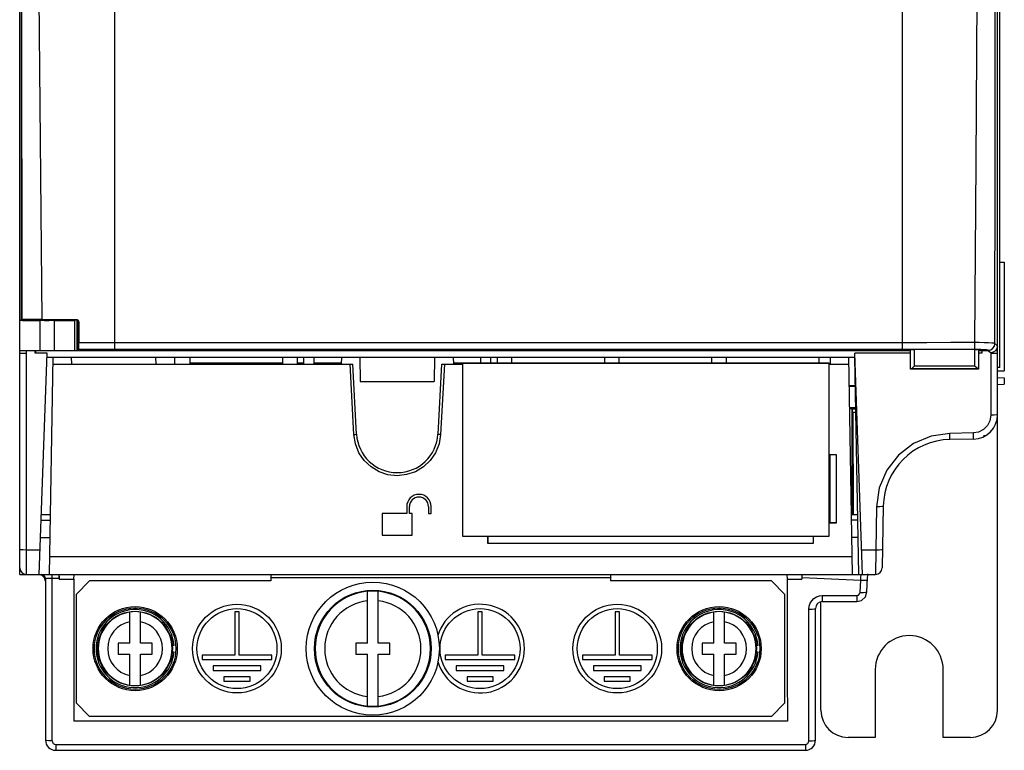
# Model space of a CAD drawing. Header units: millimetres. Extents: x 0 to 450, y 0 to 500.
# Tile 19 of 46: x 183 to 255, y 184 to 238. Entities that reach past the tile are written whole.
import ezdxf

# ---------------------------------------------------------------- set-up
doc = ezdxf.new("R2010")
doc.units = ezdxf.units.MM
doc.header["$LTSCALE"] = 32.592593
doc.layers.get('0').update_dxf_attribs({"linetype": 'CONTINUOUS'})

msp = doc.modelspace()

# ---------------------------------------------------------------- linework, layer by layer
at = {"color": 7, "linetype": 'CONTINUOUS'}
for p, q in [((254.738, 186.804), (254.738, 326.304)), ((189.738, 213.373), (189.738, 310.103)), ((182.738, 215.541), (182.738, 308.604)), ((182.793, 308.133), (182.856, 215.54)), ((182.796, 308.133), (182.859, 215.541)), ((247.738, 213.373), (247.738, 297.712)), ((254.913, 212.036), (254.913, 271.036)), ((182.924, 215.565), (182.898, 247.36)), ((184.403, 215.593), (184.097, 247.38)), ((254.56, 227.44), (254.569, 240.851)), ((253.156, 227.156), (253.256, 240.235)), ((253.057, 213.879), (253.156, 227.156)), ((254.551, 213.821), (254.56, 227.44)), ((254.913, 219.801), (255.238, 219.796)), ((255.238, 219.796), (255.238, 211.813)), ((182.738, 215.568), (182.858, 215.568)), ((182.738, 196.804), (182.738, 215.528)), ((182.738, 215.528), (182.788, 215.521)), ((182.788, 215.521), (182.939, 215.515)), ((182.924, 215.565), (182.859, 215.541)), ((182.989, 215.572), (182.924, 215.565)), ((182.939, 215.515), (183.177, 215.509)), ((183.146, 215.579), (182.989, 215.572)), ((183.382, 215.585), (183.146, 215.579)), ((183.177, 215.509), (183.488, 215.505)), ((183.683, 215.589), (183.382, 215.585)), ((183.488, 215.505), (183.855, 215.502)), ((184.035, 215.592), (183.683, 215.589)), ((183.688, 215.536), (183.751, 215.53)), ((183.751, 215.53), (183.935, 215.525)), ((183.788, 215.541), (183.8, 215.554)), ((183.974, 215.56), (183.8, 215.554)), ((183.8, 215.536), (183.8, 215.554)), ((183.855, 215.502), (184.238, 215.502)), ((183.935, 215.525), (184.212, 215.521)), ((184.24, 215.564), (183.974, 215.56)), ((184.403, 215.593), (184.035, 215.592)), ((184.212, 215.521), (184.558, 215.518)), ((184.238, 213.304), (184.238, 215.502)), ((185.29, 215.502), (184.238, 215.502)), ((184.565, 215.566), (184.24, 215.564)), ((184.403, 215.593), (186.895, 215.594)), ((184.558, 215.518), (184.918, 215.518)), ((184.912, 215.566), (184.565, 215.566)), ((185.237, 215.564), (184.912, 215.566)), ((184.918, 215.518), (185.265, 215.521)), ((185.502, 215.56), (185.237, 215.564)), ((185.265, 215.521), (185.542, 215.525)), ((185.29, 213.304), (185.29, 215.502)), ((185.29, 215.502), (185.665, 215.502)), ((185.677, 215.554), (185.502, 215.56)), ((185.542, 215.525), (185.725, 215.53)), ((185.665, 215.502), (186.024, 215.505)), ((185.677, 215.536), (185.677, 215.554)), ((185.688, 215.541), (185.677, 215.554)), ((185.725, 215.53), (185.788, 215.536)), ((186.024, 215.505), (186.331, 215.509)), ((186.331, 215.509), (186.571, 215.514)), ((186.571, 215.514), (186.728, 215.52)), ((186.728, 215.52), (186.789, 215.527)), ((186.831, 215.548), (186.789, 215.527)), ((186.789, 213.304), (186.789, 215.527)), ((186.822, 215.566), (186.895, 215.594)), ((186.898, 215.551), (186.822, 215.566)), ((186.921, 215.536), (186.822, 215.536)), ((186.895, 215.594), (186.972, 215.578)), ((186.964, 215.508), (186.898, 215.551)), ((187.007, 215.442), (186.964, 215.508)), ((186.972, 215.578), (187.037, 215.535)), ((186.972, 213.304), (186.972, 215.495)), ((187.022, 215.366), (187.007, 215.442)), ((187.022, 215.366), (187.095, 215.394)), ((187.023, 213.323), (187.022, 215.366)), ((187.037, 215.535), (187.08, 215.47)), ((187.08, 215.47), (187.095, 215.394)), ((187.095, 215.394), (187.096, 213.875)), ((187.094, 213.689), (187.096, 213.875)), ((187.981, 213.874), (187.096, 213.875)), ((251.299, 213.876), (249.526, 213.874)), ((253.057, 213.879), (251.299, 213.876)), ((253.393, 213.877), (253.057, 213.879)), ((253.057, 213.692), (253.057, 213.879)), ((253.746, 213.872), (253.393, 213.877)), ((182.738, 213.304), (248.338, 213.304)), ((183.238, 196.804), (183.238, 213.304)), ((183.888, 213.104), (183.888, 213.305)), ((183.897, 213.304), (183.896, 213.104)), ((187.071, 213.373), (187.023, 213.323)), ((246.038, 213.323), (187.023, 213.323)), ((187.071, 213.373), (187.081, 213.419)), ((189.738, 213.373), (187.071, 213.373)), ((187.081, 213.419), (187.089, 213.529)), ((187.089, 213.529), (187.094, 213.689)), ((188.862, 213.874), (187.981, 213.874)), ((189.738, 213.873), (188.862, 213.874)), ((247.738, 213.873), (189.738, 213.873)), ((247.738, 213.373), (189.738, 213.373)), ((229.497, 213.304), (229.497, 213.323)), ((229.738, 213.304), (229.738, 213.323)), ((248.338, 213.339), (246.038, 213.339)), ((246.038, 213.339), (246.038, 213.323)), ((249.526, 213.874), (247.738, 213.873)), ((253.055, 213.373), (247.738, 213.373)), ((248.338, 213.339), (248.342, 213.351)), ((248.338, 211.939), (248.338, 213.339)), ((248.342, 213.351), (248.365, 213.357)), ((248.342, 212.874), (248.342, 213.351)), ((248.365, 213.357), (248.428, 213.362)), ((248.428, 213.362), (248.523, 213.365)), ((248.523, 213.365), (248.632, 213.366)), ((253.045, 213.366), (248.632, 213.366)), ((248.632, 212.962), (248.632, 213.366)), ((253.045, 213.366), (253.154, 213.365)), ((253.045, 213.366), (253.045, 212.962)), ((253.055, 213.373), (253.056, 213.419)), ((253.279, 213.371), (253.055, 213.373)), ((253.056, 213.531), (253.057, 213.692)), ((253.056, 213.419), (253.056, 213.531)), ((253.154, 213.365), (253.248, 213.362)), ((253.248, 213.362), (253.311, 213.357)), ((253.515, 213.367), (253.279, 213.371)), ((253.311, 213.357), (253.334, 213.351)), ((253.338, 213.339), (253.334, 213.351)), ((253.334, 213.351), (253.335, 212.874)), ((253.897, 213.339), (253.338, 213.339)), ((253.338, 213.339), (253.338, 211.939)), ((253.338, 213.304), (253.953, 213.304)), ((253.733, 213.358), (253.515, 213.367)), ((253.58, 213.339), (253.58, 213.104)), ((253.589, 213.339), (253.589, 213.104)), ((253.904, 213.347), (253.733, 213.358)), ((254.073, 213.863), (253.746, 213.872)), ((254.239, 213.127), (253.897, 213.339)), ((254.011, 213.334), (253.904, 213.347)), ((254.052, 213.321), (254.011, 213.334)), ((254.052, 213.321), (254.242, 213.36)), ((254.239, 213.127), (254.052, 213.321)), ((254.33, 213.85), (254.073, 213.863)), ((254.43, 213.165), (254.238, 213.127)), ((254.242, 213.36), (254.404, 213.468)), ((254.49, 213.835), (254.33, 213.85)), ((254.404, 213.468), (254.513, 213.63)), ((254.592, 213.273), (254.43, 213.165)), ((254.551, 213.821), (254.49, 213.835)), ((254.513, 213.63), (254.551, 213.821)), ((254.738, 213.626), (254.551, 213.821)), ((254.7, 213.435), (254.592, 213.273)), ((254.613, 213.304), (254.738, 213.304)), ((254.738, 213.626), (254.7, 213.435)), ((182.738, 213.104), (183.238, 213.104)), ((184.749, 213.104), (183.888, 213.104)), ((184.18, 196.804), (184.749, 213.104)), ((184.738, 212.804), (244.238, 212.804)), ((184.936, 196.804), (185.215, 212.804)), ((186.568, 212.304), (186.563, 212.804)), ((192.737, 212.804), (192.763, 212.304)), ((194.138, 212.804), (194.138, 212.304)), ((195.288, 212.304), (195.288, 212.804)), ((202.088, 212.804), (202.088, 212.304)), ((203.188, 212.304), (203.188, 212.804)), ((203.659, 212.304), (203.663, 212.804)), ((204.418, 212.304), (204.413, 212.804)), ((206.429, 212.804), (206.403, 212.304)), ((207.788, 212.804), (207.82, 211.004)), ((213.288, 212.804), (213.257, 211.004)), ((214.647, 212.804), (214.674, 212.304)), ((216.663, 212.804), (216.659, 212.363)), ((217.413, 212.804), (217.417, 212.363)), ((217.888, 212.804), (217.888, 212.363)), ((218.988, 212.363), (218.988, 212.804)), ((225.788, 212.804), (225.788, 212.363)), ((226.888, 212.363), (226.888, 212.804)), ((233.688, 212.804), (233.688, 212.363)), ((234.788, 212.363), (234.788, 212.804)), ((241.588, 212.804), (241.588, 212.363)), ((242.413, 212.804), (242.409, 212.304)), ((243.761, 212.804), (244.041, 196.804)), ((248.338, 213.104), (244.228, 213.104)), ((244.797, 196.804), (244.228, 213.104)), ((244.518, 196.804), (244.238, 212.804)), ((248.34, 212.402), (248.342, 212.874)), ((248.63, 212.163), (248.631, 212.56)), ((248.631, 212.56), (248.632, 212.962)), ((253.045, 212.962), (253.046, 212.56)), ((253.046, 212.56), (253.047, 212.163)), ((253.335, 212.874), (253.336, 212.402)), ((253.589, 213.104), (253.338, 213.104)), ((254.238, 213.104), (254.738, 213.104)), ((254.238, 213.104), (254.238, 208.527)), ((185.206, 212.304), (207.272, 212.304)), ((195.338, 212.354), (195.338, 212.304)), ((202.038, 212.354), (195.338, 212.354)), ((202.038, 212.304), (202.038, 212.354)), ((203.238, 212.354), (203.238, 212.304)), ((203.659, 212.354), (203.238, 212.354)), ((206.402, 212.354), (204.417, 212.354)), ((207.343, 207.113), (207.071, 212.304)), ((207.542, 207.147), (207.272, 212.304)), ((213.804, 212.304), (213.534, 207.147)), ((214.006, 212.304), (213.734, 207.113)), ((213.804, 212.304), (215.35, 212.304)), ((215.35, 212.354), (214.674, 212.354)), ((242.35, 212.363), (215.35, 212.363)), ((215.35, 212.363), (215.35, 199.634)), ((242.35, 212.338), (215.35, 212.338)), ((242.35, 199.634), (242.35, 212.363)), ((242.35, 212.304), (243.77, 212.304)), ((248.338, 211.931), (248.34, 212.402)), ((248.34, 211.94), (248.338, 211.939)), ((253.338, 211.939), (248.338, 211.939)), ((248.344, 211.94), (248.34, 211.94)), ((248.35, 211.941), (248.344, 211.94)), ((248.35, 211.941), (248.399, 211.963)), ((248.35, 211.941), (253.326, 211.941)), ((248.399, 211.963), (248.468, 212.015)), ((248.468, 212.015), (248.547, 212.084)), ((248.547, 212.084), (248.63, 212.163)), ((248.63, 212.163), (253.047, 212.163)), ((253.129, 212.084), (253.047, 212.163)), ((253.208, 212.015), (253.129, 212.084)), ((253.277, 211.963), (253.208, 212.015)), ((253.326, 211.941), (253.277, 211.963)), ((253.326, 211.941), (253.333, 211.94)), ((253.333, 211.94), (253.337, 211.94)), ((253.336, 212.402), (253.338, 211.931)), ((253.337, 211.94), (253.338, 211.939)), ((254.913, 212.036), (254.738, 212.036)), ((254.738, 211.804), (255.238, 211.813)), ((207.82, 211.004), (213.257, 211.004)), ((254.738, 211.304), (255.238, 211.296)), ((255.238, 211.296), (255.238, 210.813)), ((244.275, 210.704), (243.798, 210.704)), ((244.276, 210.647), (243.799, 210.647)), ((254.738, 210.804), (255.238, 210.813)), ((243.826, 209.092), (244.303, 209.092)), ((243.827, 209.034), (244.009, 209.034)), ((244.009, 209.034), (244.038, 209.004)), ((244.009, 209.034), (244.009, 201.204)), ((244.038, 209.004), (244.305, 209.004)), ((244.038, 209.004), (244.038, 201.204)), ((244.309, 208.723), (244.121, 208.723)), ((244.123, 201.205), (244.121, 208.723)), ((254.176, 208.131), (253.993, 207.767)), ((254.238, 208.527), (254.176, 208.131)), ((254.488, 208.533), (254.238, 208.527)), ((254.671, 208.55), (254.488, 208.533)), ((254.738, 208.573), (254.671, 208.55)), ((253.706, 207.477), (253.345, 207.292)), ((253.993, 207.767), (253.706, 207.477)), ((207.343, 207.113), (207.443, 207.121)), ((207.456, 206.421), (207.343, 207.113)), ((207.443, 207.121), (207.516, 207.134)), ((207.516, 207.134), (207.542, 207.147)), ((213.56, 207.134), (213.534, 207.147)), ((213.634, 207.121), (213.56, 207.134)), ((213.734, 207.113), (213.621, 206.422)), ((213.734, 207.113), (213.634, 207.121)), ((249.845, 206.994), (248.551, 206.446)), ((251.229, 207.196), (249.845, 206.994)), ((252.961, 207.227), (251.229, 207.196)), ((251.233, 206.967), (251.229, 207.196)), ((251.237, 206.803), (251.233, 206.967)), ((251.238, 206.743), (251.237, 206.803)), ((252.97, 206.774), (251.238, 206.743)), ((253.345, 207.292), (252.961, 207.227)), ((252.965, 206.997), (252.961, 207.227)), ((252.968, 206.833), (252.965, 206.997)), ((252.97, 206.774), (252.968, 206.833)), ((207.715, 205.773), (207.456, 206.421)), ((213.621, 206.422), (213.362, 205.774)), ((248.551, 206.446), (247.441, 205.591)), ((208.106, 205.2), (207.715, 205.773)), ((208.609, 204.727), (208.106, 205.2)), ((212.971, 205.201), (212.468, 204.728)), ((213.362, 205.774), (212.971, 205.201)), ((242.888, 205.612), (242.388, 205.612)), ((242.388, 205.612), (242.388, 200.612)), ((242.879, 205.603), (242.397, 205.603)), ((242.397, 205.603), (242.397, 200.62)), ((242.879, 200.62), (242.879, 205.603)), ((242.888, 200.612), (242.888, 205.612)), ((247.441, 205.591), (246.583, 204.482)), ((209.201, 204.373), (208.609, 204.727)), ((212.468, 204.728), (211.877, 204.374)), ((246.583, 204.482), (246.03, 203.184)), ((209.854, 204.154), (209.201, 204.373)), ((210.539, 204.08), (209.854, 204.154)), ((211.224, 204.155), (210.539, 204.08)), ((211.877, 204.374), (211.224, 204.155)), ((246.03, 203.184), (245.826, 201.791)), ((211.238, 201.804), (211.238, 201.304)), ((211.438, 201.304), (211.438, 201.804)), ((212.838, 201.804), (212.838, 201.304)), ((213.038, 201.304), (213.038, 201.804)), ((245.826, 201.791), (245.77, 198.601)), ((246.076, 201.793), (245.826, 201.791)), ((246.259, 201.808), (246.076, 201.793)), ((246.326, 201.831), (246.247, 197.296)), ((246.326, 201.831), (246.259, 201.808)), ((185.013, 201.204), (184.333, 201.204)), ((211.238, 201.304), (209.438, 201.304)), ((209.438, 201.304), (209.438, 199.704)), ((211.638, 201.304), (211.438, 201.304)), ((211.638, 199.704), (211.638, 201.304)), ((212.838, 201.304), (213.038, 201.304)), ((244.441, 201.204), (243.964, 201.204)), ((184.319, 200.804), (185.006, 200.804)), ((242.388, 200.612), (242.888, 200.612)), ((242.397, 200.62), (242.879, 200.62)), ((244.448, 200.804), (243.971, 200.804)), ((184.275, 199.525), (184.983, 199.525)), ((209.438, 199.704), (211.638, 199.704)), ((215.35, 199.634), (242.35, 199.634)), ((241.188, 199.612), (217.188, 199.612)), ((217.188, 199.612), (217.188, 199.112)), ((241.179, 199.603), (217.197, 199.603)), ((217.197, 199.603), (217.197, 199.12)), ((241.179, 199.12), (241.179, 199.603)), ((241.188, 199.112), (241.188, 199.612)), ((244.47, 199.525), (243.993, 199.525)), ((182.805, 198.627), (182.738, 198.652)), ((217.188, 199.112), (241.188, 199.112)), ((217.197, 199.12), (241.179, 199.12)), ((182.988, 198.608), (182.805, 198.627)), ((183.238, 198.601), (182.988, 198.608)), ((184.242, 198.601), (183.238, 198.601)), ((184.959, 198.122), (244.018, 198.122)), ((245.77, 198.601), (244.734, 198.601)), ((245.77, 198.601), (245.747, 196.804)), ((246.02, 198.604), (245.77, 198.601)), ((246.203, 198.619), (246.02, 198.604)), ((246.27, 198.643), (246.203, 198.619)), ((182.738, 196.804), (245.747, 196.804)), ((184.39, 196.737), (184.323, 196.755)), ((184.487, 196.764), (184.337, 196.804)), ((184.572, 196.554), (184.39, 196.737)), ((184.598, 196.654), (184.487, 196.764)), ((184.638, 196.305), (184.572, 196.554)), ((184.638, 196.503), (184.598, 196.654)), ((184.638, 196.503), (184.662, 196.514)), ((184.638, 196.503), (184.638, 184.604)), ((184.662, 196.514), (184.733, 196.523)), ((184.733, 196.523), (184.843, 196.531)), ((184.843, 196.531), (184.983, 196.536)), ((184.983, 196.536), (185.138, 196.537)), ((185.138, 184.544), (185.138, 196.804)), ((185.138, 196.537), (185.636, 196.537)), ((185.633, 196.673), (185.636, 196.537)), ((185.636, 196.537), (185.638, 196.467)), ((185.638, 196.467), (185.637, 196.804)), ((186.735, 196.467), (186.741, 196.799)), ((201.238, 196.804), (201.238, 196.341)), ((226.238, 196.545), (201.238, 196.545)), ((226.238, 196.804), (226.238, 196.341)), ((239.235, 196.799), (239.241, 196.467)), ((240.338, 196.804), (240.338, 196.467)), ((240.342, 196.577), (240.338, 196.467)), ((240.342, 196.577), (244.666, 196.383)), ((244.666, 196.383), (244.675, 196.513)), ((244.675, 196.513), (244.685, 196.633)), ((244.685, 196.633), (244.696, 196.728)), ((244.696, 196.728), (244.707, 196.786)), ((245.118, 195.515), (245.172, 196.549)), ((245.172, 196.549), (245.184, 196.76)), ((245.184, 196.76), (245.189, 196.852)), ((185.638, 196.467), (186.735, 196.467)), ((186.735, 196.467), (186.729, 192.974)), ((186.888, 195.341), (187.888, 196.341)), ((201.238, 196.341), (187.888, 196.341)), ((238.088, 196.341), (226.238, 196.341)), ((238.088, 196.341), (239.088, 195.341)), ((239.241, 196.467), (240.338, 196.467)), ((239.241, 196.467), (239.248, 192.974)), ((244.618, 195.486), (244.666, 196.383)), ((244.666, 196.383), (244.915, 196.377)), ((244.915, 196.377), (245.098, 196.388)), ((245.098, 196.388), (245.165, 196.412)), ((186.888, 195.341), (186.888, 187.341)), ((208.338, 191.741), (208.338, 195.568)), ((209.138, 191.741), (209.138, 195.568)), ((239.088, 187.341), (239.088, 195.341)), ((241.057, 194.873), (241.219, 195.034)), ((241.219, 195.034), (241.41, 195.153)), ((241.41, 195.153), (241.619, 195.225)), ((241.619, 195.225), (241.838, 195.249)), ((241.838, 195.249), (244.369, 195.249)), ((241.838, 195.249), (241.838, 194.804)), ((244.369, 195.249), (244.49, 195.28)), ((244.369, 195.249), (244.369, 194.804)), ((244.49, 195.28), (244.581, 195.367)), ((244.581, 195.367), (244.618, 195.486)), ((244.618, 195.486), (244.868, 195.48)), ((244.733, 194.899), (245.006, 195.16)), ((244.868, 195.48), (245.051, 195.491)), ((245.006, 195.16), (245.118, 195.515)), ((245.051, 195.491), (245.118, 195.515)), ((240.838, 194.249), (240.862, 194.467)), ((240.862, 194.467), (240.936, 194.679)), ((240.936, 194.679), (241.057, 194.873)), ((241.271, 194.277), (241.338, 194.304)), ((241.338, 184.604), (241.338, 194.304)), ((241.738, 186.804), (241.738, 194.804)), ((241.838, 194.804), (244.369, 194.804)), ((244.369, 194.804), (244.733, 194.899)), ((190.838, 191.744), (190.838, 194.038)), ((191.638, 191.744), (191.638, 194.038)), ((198.898, 194.064), (198.578, 194.064)), ((198.578, 194.064), (198.578, 190.864)), ((198.898, 190.864), (198.898, 194.064)), ((216.798, 194.064), (216.478, 194.064)), ((216.478, 194.064), (216.478, 190.864)), ((216.798, 190.864), (216.798, 194.064)), ((226.898, 194.064), (226.578, 194.064)), ((226.578, 194.064), (226.578, 190.864)), ((226.898, 190.864), (226.898, 194.064)), ((233.838, 191.744), (233.838, 194.038)), ((234.638, 191.744), (234.638, 194.038)), ((240.838, 194.249), (241.088, 194.256)), ((240.838, 184.544), (240.838, 194.249)), ((241.088, 194.256), (241.271, 194.277)), ((186.729, 192.974), (186.722, 189.482)), ((239.248, 192.974), (239.255, 189.482)), ((190.838, 191.744), (189.988, 191.744)), ((189.988, 191.744), (189.988, 190.944)), ((192.488, 191.744), (191.638, 191.744)), ((192.488, 190.944), (192.488, 191.744)), ((193.977, 191.594), (194.102, 191.594)), ((208.338, 191.741), (207.488, 191.741)), ((207.488, 191.741), (207.488, 190.941)), ((209.988, 191.741), (209.138, 191.741)), ((209.988, 190.941), (209.988, 191.741)), ((233.838, 191.744), (232.988, 191.744)), ((232.988, 191.744), (232.988, 190.944)), ((235.488, 191.744), (234.638, 191.744)), ((235.488, 190.944), (235.488, 191.744)), ((236.977, 191.594), (237.102, 191.594)), ((189.988, 190.944), (190.838, 190.944)), ((190.838, 188.651), (190.838, 190.944)), ((191.638, 190.944), (192.488, 190.944)), ((191.638, 188.651), (191.638, 190.944)), ((194.102, 191.094), (193.977, 191.094)), ((198.578, 190.864), (196.178, 190.864)), ((196.178, 190.864), (196.178, 190.544)), ((201.298, 190.864), (198.898, 190.864)), ((201.298, 190.544), (201.298, 190.864)), ((207.488, 190.941), (208.338, 190.941)), ((208.338, 187.115), (208.338, 190.941)), ((209.138, 190.941), (209.988, 190.941)), ((209.138, 187.115), (209.138, 190.941)), ((216.478, 190.864), (214.078, 190.864)), ((214.078, 190.864), (214.078, 190.544)), ((219.198, 190.864), (216.798, 190.864)), ((219.198, 190.544), (219.198, 190.864)), ((226.578, 190.864), (224.178, 190.864)), ((224.178, 190.864), (224.178, 190.544)), ((229.298, 190.864), (226.898, 190.864)), ((229.298, 190.544), (229.298, 190.864)), ((232.988, 190.944), (233.838, 190.944)), ((233.838, 188.651), (233.838, 190.944)), ((234.638, 190.944), (235.488, 190.944)), ((234.638, 188.651), (234.638, 190.944)), ((237.102, 191.094), (236.977, 191.094)), ((196.178, 190.544), (201.298, 190.544)), ((200.498, 190.064), (196.978, 190.064)), ((196.978, 190.064), (196.978, 189.744)), ((200.498, 189.744), (200.498, 190.064)), ((214.078, 190.544), (219.198, 190.544)), ((218.398, 190.064), (214.878, 190.064)), ((214.878, 190.064), (214.878, 189.744)), ((218.398, 189.744), (218.398, 190.064)), ((224.178, 190.544), (229.298, 190.544)), ((228.498, 190.064), (224.978, 190.064)), ((224.978, 190.064), (224.978, 189.744)), ((228.498, 189.744), (228.498, 190.064)), ((186.722, 189.482), (186.714, 185.992)), ((196.978, 189.744), (200.498, 189.744)), ((199.698, 189.264), (197.778, 189.264)), ((197.778, 189.264), (197.778, 188.944)), ((199.698, 188.944), (199.698, 189.264)), ((214.878, 189.744), (218.398, 189.744)), ((217.598, 189.264), (215.678, 189.264)), ((215.678, 189.264), (215.678, 188.944)), ((217.598, 188.944), (217.598, 189.264)), ((224.978, 189.744), (228.498, 189.744)), ((227.698, 189.264), (225.778, 189.264)), ((225.778, 189.264), (225.778, 188.944)), ((227.698, 188.944), (227.698, 189.264)), ((239.255, 189.482), (239.262, 185.992)), ((245.738, 189.804), (245.738, 184.804)), ((250.738, 184.804), (250.738, 189.804)), ((197.778, 188.944), (199.698, 188.944)), ((215.678, 188.944), (217.598, 188.944)), ((225.778, 188.944), (227.698, 188.944)), ((187.888, 186.341), (186.888, 187.341)), ((239.088, 187.341), (238.088, 186.341)), ((238.088, 186.341), (187.888, 186.341)), ((239.262, 185.992), (186.714, 185.992)), ((184.705, 184.574), (184.638, 184.604)), ((184.888, 184.552), (184.705, 184.574)), ((185.138, 184.544), (184.888, 184.552)), ((185.138, 184.544), (185.157, 184.449)), ((185.157, 184.449), (185.211, 184.368)), ((185.211, 184.368), (185.292, 184.313)), ((185.292, 184.313), (185.388, 184.294)), ((185.388, 184.294), (240.588, 184.294)), ((185.388, 184.294), (185.388, 183.854)), ((240.588, 184.294), (240.683, 184.312)), ((240.588, 184.294), (240.588, 183.854)), ((240.683, 184.312), (240.764, 184.366)), ((240.764, 184.366), (240.819, 184.448)), ((240.819, 184.448), (240.838, 184.544)), ((240.838, 184.544), (241.088, 184.552)), ((241.088, 184.552), (241.271, 184.574)), ((241.271, 184.574), (241.338, 184.604)), ((245.738, 184.804), (243.738, 184.804)), ((252.738, 184.804), (250.738, 184.804)), ((185.388, 183.854), (240.588, 183.854))]:
    msp.add_line(p, q, dxfattribs=at)
for centre, radius in [((208.738, 191.341), 4.9), ((208.738, 191.341), 4.3), ((191.238, 191.344), 3.1), ((191.238, 191.344), 3), ((198.738, 191.344), 3.265), ((226.738, 191.344), 3.265), ((234.238, 191.344), 3.1), ((234.238, 191.344), 3), ((191.238, 191.344), 2.75), ((198.738, 191.344), 2.945), ((216.638, 191.344), 2.945), ((226.738, 191.344), 2.945), ((234.238, 191.344), 2.75)]:
    msp.add_circle(centre, radius, dxfattribs=at)
for centre, radius, start, end in [((252.938, 208.573), 1.8, 271, 360), ((210.538, 207.304), 3, 183, 357), ((248.238, 202.804), 6, 133.64989, 134.78305), ((251.325, 201.744), 5, 91, 179), ((253.703, 207.522), 0.5, 271.42081, 287.98774), ((212.138, 201.804), 0.9, 0, 180), ((212.138, 201.804), 0.7, 0, 180), ((183.238, 197.304), 0.5, 180, 270), ((245.747, 197.304), 0.5, 270, 359), ((208.738, 191.341), 4.243, 95.40959, 264.59041), ((208.738, 191.341), 4.246, 84.59377, 95.40623), ((208.738, 191.341), 4.243, 275.40959, 84.59041), ((208.738, 191.341), 3.543, 96.48228, 263.51772), ((208.738, 191.341), 3.543, 276.48228, 83.51772), ((216.638, 191.344), 3.265, 197.05783, 162.99127), ((241.838, 194.304), 0.5, 90, 180), ((191.238, 191.344), 2.875, 4.98854, 355.01146), ((191.238, 191.344), 2.72, 98.45609, 261.54391), ((191.238, 191.344), 2.723, 81.55214, 98.44786), ((191.238, 191.344), 2.72, 278.45609, 81.54391), ((234.238, 191.344), 2.875, 4.98854, 355.01146), ((234.238, 191.344), 2.72, 98.45609, 261.54391), ((234.238, 191.344), 2.723, 81.55214, 98.44786), ((234.238, 191.344), 2.72, 278.45609, 81.54391), ((191.238, 191.344), 2.02, 101.41936, 258.58064), ((191.238, 191.344), 2.02, 281.41936, 78.58064), ((234.238, 191.344), 2.02, 101.41936, 258.58064), ((234.238, 191.344), 2.02, 281.41936, 78.58064), ((248.238, 189.804), 2.5, 0, 180), ((191.238, 191.344), 2.723, 261.55214, 278.44786), ((234.238, 191.344), 2.723, 261.55214, 278.44786), ((208.738, 191.341), 4.246, 264.59377, 275.40623), ((243.738, 186.804), 2, 180, 270), ((252.738, 186.804), 2, 270, 360), ((185.388, 184.604), 0.75, 180, 270), ((240.588, 184.604), 0.75, 270, 360)]:
    msp.add_arc(centre, radius, start, end, dxfattribs=at)

doc.saveas('drawing.dxf')
